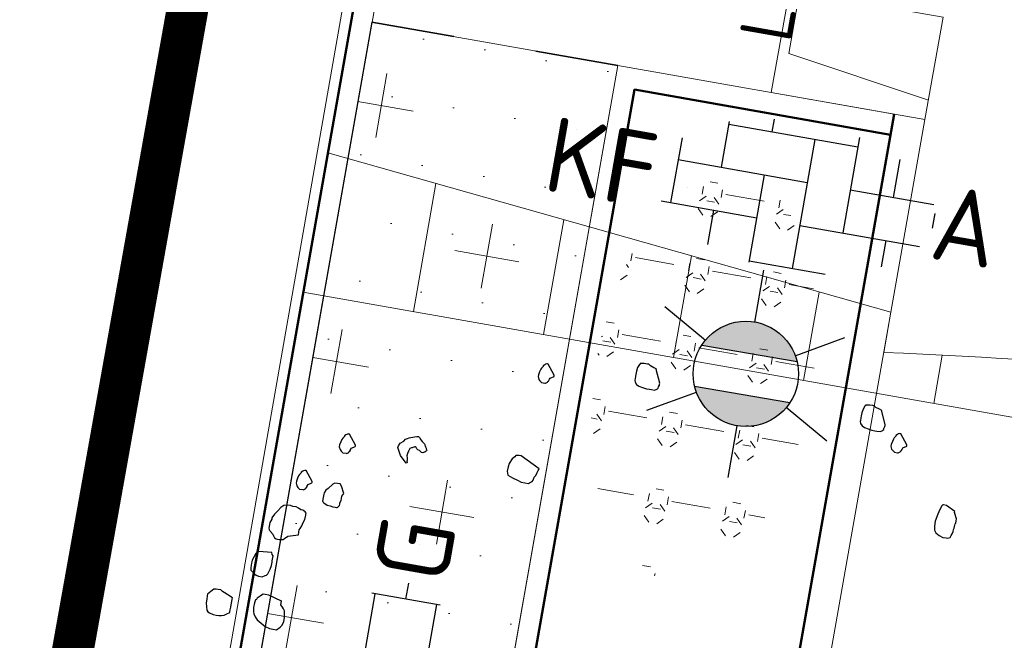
# Model space of a CAD drawing. Header units: metres. Extents: x 2514 to 227642, y 1683 to 852646.
# Tile 155 of 256: x 113811.71 to 113816.44, y 426279.78 to 426282.77. Entities that reach past the tile are written whole.
import ezdxf
from ezdxf.enums import TextEntityAlignment as Align
from ezdxf.lldxf.tags import DXFTag

# ---------------------------------------------------------------- set-up
doc = ezdxf.new("R2010")
doc.units = ezdxf.units.M
doc.linetypes.add('XX-CENTER', pattern=[8, 5, -1, 1, -1])
doc.linetypes.add('ZZ-HIDDEN-SO', pattern=[4, 2, -2])
for name, color, linetype, lineweight in [('B-WE-KG-GRENS_PERCEEL-GV', 252, 'KG-PERCEEL', 18), ('N-WE-GR-BOMENZAND-A-200', 32, 'Continuous', 18), ('N-WE-GR-BOMENZAND-G', 30, 'Continuous', 35), ('N-WE-GR-BOOM-S', 94, 'Continuous', 25), ('N-WE-GR-HEESTER-S', 94, 'Continuous', 13), ('N-WE-IE-MEUBILAIR_WEGMEUBILAIR_LICHTMAST-S', 7, 'Continuous', 25), ('N-WE-KG-WERKGRENS-G', 7, 'XX-CENTER', 35), ('N-WE-VH-KANTOPSLUITING_ACHTERKANTBAND-G', 1, 'Continuous', 50), ('N-WE-VH-KANTOPSLUITING_ELEMENT_INRIT-S', 2, 'Continuous', 9), ('N-WE-VH-KANTOPSLUITING_OPSLUITBAND_100X200-G', 1, 'Continuous', 18), ('N-WE-VH-KANTOPSLUITING_TROTTOIRBAND_130 150-G', 2, 'Continuous', 13), ('N-WE-VH-MATERIAALGRENS-G', 7, 'ZZ-HIDDEN-SO', 35), ('N-WE-VH-VERHARDING_BETONSTRAATSTEEN-S', 1, 'Continuous', 25), ('N-WE-VH-VERHARDING_STRAATBAKSTEEN-S', 1, 'Continuous', 5), ('N-WE-VH-VERHARDING_TEGEL-S', 1, 'Continuous', 25), ('N-WE-VH-VERKANTING-G', 252, 'Continuous', 5)]:
    doc.layers.add(name, color=color, linetype=linetype, lineweight=lineweight)
doc.styles.add('NLCS-ISO', font='NLCS-ISO.ttf', dxfattribs={"height": 1.8})
doc.styles.get("Standard").update_dxf_attribs({"font": 'romans'})
tags = doc.linetypes.add('KG-PERCEEL', pattern='A,5.5,-2,["P",Standard,S=1.8,R=0,X=-0.5,Y=-0.9],-2,5.5,-2,[5,NLCS.SHX,S=0.75,R=0,X=0,Y=0],-2', length=19).pattern_tags.tags
tags[6] = DXFTag(74, 10)

# ---------------------------------------------------------------- blocks, each defined once
blk = doc.blocks.new('SVH-TEGEL_300X300_DUN_HALFST_KL-SO')
for p, q in [((1.110223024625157e-15, -1.78372119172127), (1.110223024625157e-15, 1.78372119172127)), ((-1.83708385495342, 1.5), (-1.499999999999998, 1.5)), ((-1.499999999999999, -1.600165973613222), (-1.499999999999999, 1.600165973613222)), ((2.220446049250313e-15, 1.5), (1.500000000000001, 1.5)), ((1.500000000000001, -1.600165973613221), (1.500000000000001, 1.600165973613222)), ((-3.08021532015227, 0.7500000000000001), (-2.999999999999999, 0.7500000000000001)), ((-2.999999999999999, -0.8349495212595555), (-2.999999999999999, 0.834949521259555)), ((-1.499999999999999, 0.7500000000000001), (1.110223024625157e-15, 0.7500000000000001)), ((1.500000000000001, 0.7500000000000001), (3, 0.7500000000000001)), ((3, -0.8349495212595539), (3, 0.8349495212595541)), ((-2.999999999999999, 0), (-1.499999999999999, 0)), ((0, 0), (1.500000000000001, 0)), ((3, 0), (3.39489953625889, 0)), ((-3.08021532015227, -0.7500000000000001), (-3, -0.7500000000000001)), ((-1.5, -0.7500000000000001), (0, -0.7500000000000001)), ((1.499999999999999, -0.7500000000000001), (3, -0.7500000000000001)), ((-1.837083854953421, -1.5), (-1.499999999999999, -1.5)), ((1.110223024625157e-15, -1.5), (1.500000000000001, -1.5))]:
    blk.add_line(p, q)
at = {"style": 'NLCS-ISO'}
blk.add_attdef('FORMAAT', text='', height=1.8, dxfattribs=at).set_placement((-3.18021532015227, -2.887924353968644e-16), align=Align.MIDDLE_RIGHT)
blk.add_attdef('KLEUR', text='', height=1.8, dxfattribs=at).set_placement((3.49489953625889, -6.891423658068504e-16), align=Align.MIDDLE_LEFT)
at = {"style": 'NLCS-ISO', "flags": 1}
blk.add_attdef('FUNCTIE', text='', height=1.8, dxfattribs=at).set_placement((0.1159930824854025, -3.584775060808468), align=Align.MIDDLE_CENTER)
blk = doc.blocks.new('SGR-BOOM_11')
at = {"flags": 128}
for points in [[(-0.6010486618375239, 4.680725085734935), (-0.6568115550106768, 4.804674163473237), (-0.6568115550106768, 4.810896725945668), (-0.6814834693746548, 4.816697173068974), (-0.7187751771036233, 4.829135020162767), (-0.7372318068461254, 4.841572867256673), (-0.7434470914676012, 4.841572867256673), (-0.749662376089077, 4.841572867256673), (-0.7805495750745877, 4.841572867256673), (-0.8116405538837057, 4.835357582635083), (-0.8178558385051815, 4.835357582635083), (-0.8178558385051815, 4.829135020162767), (-0.8238673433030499, 4.822919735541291), (-0.8363124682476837, 4.792243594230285), (-0.8425277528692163, 4.754930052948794), (-0.8425277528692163, 4.723839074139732), (-0.8425277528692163, 4.70560077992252), (-0.8425277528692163, 4.680725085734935), (-0.8425277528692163, 4.668294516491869), (-0.8363124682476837, 4.64963410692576), (-0.8178558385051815, 4.630980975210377), (-0.7929801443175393, 4.618543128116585), (-0.755892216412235, 4.612742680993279), (-0.7187751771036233, 4.606527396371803), (-0.6876841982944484, 4.606527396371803), (-0.6690383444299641, 4.606527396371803), (-0.6381511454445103, 4.606527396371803), (-0.6195052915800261, 4.618543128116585), (-0.6134937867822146, 4.624765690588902), (-0.6072785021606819, 4.630980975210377), (-0.6072785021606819, 4.643418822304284), (-0.6010486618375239, 4.662071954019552), (-0.6010486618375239, 4.674509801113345), (-0.6010486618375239, 4.680725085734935)], [(1.603499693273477, 4.662071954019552), (1.547751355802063, 4.786021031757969), (1.547751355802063, 4.792243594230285), (1.523079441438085, 4.798458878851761), (1.485976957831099, 4.810896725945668), (1.467331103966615, 4.822919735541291), (1.461115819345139, 4.822919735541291), (1.454885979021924, 4.822919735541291), (1.42399878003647, 4.822919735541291), (1.392907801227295, 4.816697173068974), (1.386910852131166, 4.816697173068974), (1.386910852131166, 4.810896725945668), (1.380681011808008, 4.804674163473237), (1.368250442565, 4.773583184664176), (1.362035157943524, 4.736276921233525), (1.362035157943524, 4.70560077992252), (1.362035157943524, 4.686947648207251), (1.362035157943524, 4.662071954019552), (1.362035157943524, 4.64963410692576), (1.368250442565, 4.630980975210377), (1.386910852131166, 4.612742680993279), (1.411568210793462, 4.600304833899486), (1.448670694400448, 4.59408954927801), (1.485976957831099, 4.587866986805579), (1.516864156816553, 4.587866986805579), (1.535524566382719, 4.587866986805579), (1.56641176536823, 4.587866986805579), (1.585057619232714, 4.600304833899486), (1.591069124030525, 4.606527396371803), (1.597284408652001, 4.612742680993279), (1.597284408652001, 4.624765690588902), (1.603499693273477, 4.643418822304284), (1.603499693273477, 4.655856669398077), (1.603499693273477, 4.662071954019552)], [(-1.613790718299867, 4.582481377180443), (-1.689858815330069, 4.676998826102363), (-1.696074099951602, 4.676998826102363), (-1.70230394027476, 4.676998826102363), (-1.714734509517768, 4.670776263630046), (-1.72074601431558, 4.664560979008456), (-1.733176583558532, 4.652537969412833), (-1.733176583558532, 4.646322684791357), (-1.745621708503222, 4.627669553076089), (-1.751836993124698, 4.615231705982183), (-1.758052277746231, 4.590356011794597), (-1.764267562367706, 4.559265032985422), (-1.764267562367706, 4.54102673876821), (-1.751836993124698, 4.516151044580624), (-1.739391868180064, 4.503720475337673), (-1.72074601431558, 4.491282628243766), (-1.689858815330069, 4.491282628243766), (-1.683643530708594, 4.491282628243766), (-1.665186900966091, 4.503720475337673), (-1.665186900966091, 4.509935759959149), (-1.658971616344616, 4.516151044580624), (-1.65275633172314, 4.528588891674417), (-1.65275633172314, 4.534811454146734), (-1.646541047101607, 4.547242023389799), (-1.613790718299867, 4.57004353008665), (-1.613790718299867, 4.576266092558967), (-1.613790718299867, 4.582481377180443)], [(1.843115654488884, 4.507446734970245), (1.767047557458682, 4.601964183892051), (1.761036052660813, 4.601964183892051), (1.754820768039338, 4.601964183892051), (1.742375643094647, 4.596163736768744), (1.736160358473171, 4.589941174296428), (1.723729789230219, 4.577503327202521), (1.723729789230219, 4.571288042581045), (1.711502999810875, 4.552634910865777), (1.705273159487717, 4.540197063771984), (1.699057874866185, 4.515321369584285), (1.692842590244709, 4.48464522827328), (1.692842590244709, 4.465992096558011), (1.705273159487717, 4.441123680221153), (1.717499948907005, 4.428685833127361), (1.736160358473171, 4.416247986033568), (1.767047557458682, 4.416247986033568), (1.773262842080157, 4.416247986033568), (1.791908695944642, 4.428685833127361), (1.791908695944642, 4.434901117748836), (1.7981385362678, 4.441123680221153), (1.804353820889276, 4.453554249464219), (1.804353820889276, 4.459776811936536), (1.810569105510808, 4.472214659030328), (1.843115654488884, 4.495008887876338), (1.843115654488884, 4.501231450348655), (1.843115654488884, 4.507446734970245)], [(2.405649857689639, 3.956098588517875), (2.319014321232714, 3.999627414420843), (2.287923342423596, 3.999627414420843), (2.28170805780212, 3.999627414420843), (2.275478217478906, 3.98718956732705), (2.263251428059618, 3.950298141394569), (2.25082085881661, 3.900554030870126), (2.238390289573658, 3.832564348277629), (2.238390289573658, 3.782820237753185), (2.244605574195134, 3.745928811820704), (2.263251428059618, 3.721053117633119), (2.300353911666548, 3.702399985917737), (2.337456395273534, 3.689962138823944), (2.368547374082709, 3.689962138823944), (2.387004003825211, 3.689962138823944), (2.405649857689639, 3.702399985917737), (2.411865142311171, 3.721053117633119), (2.418094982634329, 3.739706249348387), (2.424091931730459, 3.764167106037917), (2.424091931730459, 3.782820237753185), (2.430321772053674, 3.795258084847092), (2.430321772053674, 3.81391121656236), (2.430321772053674, 3.826349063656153), (2.430321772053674, 3.838786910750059), (2.436537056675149, 3.845002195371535), (2.436537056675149, 3.869463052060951), (2.436537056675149, 3.888116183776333), (2.405649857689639, 3.944082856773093), (2.405649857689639, 3.956098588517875)], [(-2.870486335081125, 3.503001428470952), (-2.935361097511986, 3.566013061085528), (-2.950906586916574, 3.59254082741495), (-2.966248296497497, 3.619490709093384), (-2.975578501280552, 3.635654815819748), (-2.971008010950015, 3.652655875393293), (-2.958985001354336, 3.680842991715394), (-2.929771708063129, 3.704889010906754), (-2.91463377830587, 3.728098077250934), (-2.898462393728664, 3.737217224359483), (-2.882305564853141, 3.746758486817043), (-2.836280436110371, 3.765826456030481), (-2.81182685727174, 3.772871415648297), (-2.797940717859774, 3.773701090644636), (-2.786543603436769, 3.766241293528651), (-2.768712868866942, 3.747995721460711), (-2.753997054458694, 3.73473547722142), (-2.742599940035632, 3.727268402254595), (-2.739485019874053, 3.721882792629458), (-2.73098449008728, 3.71939376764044), (-2.727884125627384, 3.714422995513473), (-2.724769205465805, 3.709030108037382), (-2.721668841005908, 3.703644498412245), (-2.718553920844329, 3.698251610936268), (-2.712338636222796, 3.68747311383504), (-2.709223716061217, 3.68208750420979), (-2.70612335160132, 3.676694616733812), (-2.703008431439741, 3.671309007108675), (-2.696793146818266, 3.660530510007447), (-2.699078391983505, 3.652241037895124), (-2.704464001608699, 3.64892233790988), (-2.712134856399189, 3.637314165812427), (-2.717520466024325, 3.634410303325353), (-2.728306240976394, 3.628195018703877), (-2.741974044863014, 3.627365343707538), (-2.753589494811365, 3.634825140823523), (-2.756689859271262, 3.6402180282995), (-2.765190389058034, 3.642707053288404), (-2.782191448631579, 3.647262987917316), (-2.793588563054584, 3.6547227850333), (-2.79980384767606, 3.665501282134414), (-2.811419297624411, 3.67296835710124), (-2.816804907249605, 3.670064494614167), (-2.822190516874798, 3.666745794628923), (-2.832757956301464, 3.660945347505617), (-2.838143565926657, 3.657626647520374), (-2.843543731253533, 3.6547227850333), (-2.859715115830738, 3.645188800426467), (-2.866556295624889, 3.619905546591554), (-2.873179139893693, 3.594615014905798), (-2.874634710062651, 3.572228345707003), (-2.870690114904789, 3.553160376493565), (-2.866760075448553, 3.533677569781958), (-2.865930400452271, 3.519995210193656), (-2.863033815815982, 3.514609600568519), (-2.859918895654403, 3.509216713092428), (-2.865100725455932, 3.506320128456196), (-2.870486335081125, 3.503001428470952)], [(-1.602189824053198, 3.668405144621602), (-1.794121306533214, 3.761263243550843), (-1.812563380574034, 3.761263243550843), (-1.843654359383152, 3.755047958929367), (-1.849869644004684, 3.742610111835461), (-1.874541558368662, 3.717734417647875), (-1.893187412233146, 3.668405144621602), (-1.899417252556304, 3.637314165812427), (-1.899417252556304, 3.594200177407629), (-1.886972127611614, 3.556893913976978), (-1.837439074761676, 3.53824078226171), (-1.787891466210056, 3.525802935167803), (-1.750803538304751, 3.513365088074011), (-1.676394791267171, 3.513365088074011), (-1.670164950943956, 3.519580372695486), (-1.64550759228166, 3.53824078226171), (-1.639277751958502, 3.550671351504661), (-1.63306246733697, 3.581762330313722), (-1.620631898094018, 3.600422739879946), (-1.614416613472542, 3.631098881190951), (-1.608186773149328, 3.64975201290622), (-1.602189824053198, 3.662189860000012), (-1.602189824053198, 3.668405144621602)], [(-3.379761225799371, 3.587155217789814), (-3.455829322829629, 3.681672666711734), (-3.462044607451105, 3.681672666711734), (-3.468259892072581, 3.681672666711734), (-3.480690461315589, 3.675450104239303), (-3.486920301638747, 3.669234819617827), (-3.499147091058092, 3.656796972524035), (-3.499147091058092, 3.650581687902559), (-3.511577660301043, 3.631928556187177), (-3.517807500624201, 3.619905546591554), (-3.524022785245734, 3.595029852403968), (-3.53023806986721, 3.563938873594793), (-3.53023806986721, 3.545285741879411), (-3.517807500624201, 3.520824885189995), (-3.505362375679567, 3.50839431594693), (-3.486920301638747, 3.495956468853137), (-3.455829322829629, 3.495956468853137), (-3.449599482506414, 3.495956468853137), (-3.431157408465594, 3.50839431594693), (-3.431157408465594, 3.514609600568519), (-3.424942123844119, 3.520824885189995), (-3.418726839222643, 3.532847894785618), (-3.418726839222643, 3.539070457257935), (-3.41251155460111, 3.551501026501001), (-3.379761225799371, 3.574717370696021), (-3.379761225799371, 3.580939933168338), (-3.379761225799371, 3.587155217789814)], [(-3.729636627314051, 3.170534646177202), (-3.805704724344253, 3.265052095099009), (-3.811920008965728, 3.265052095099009), (-3.818135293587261, 3.265052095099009), (-3.830580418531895, 3.258836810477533), (-3.836591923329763, 3.252614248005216), (-3.849022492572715, 3.240591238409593), (-3.849022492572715, 3.234375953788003), (-3.861467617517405, 3.215722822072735), (-3.867682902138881, 3.203284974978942), (-3.873898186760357, 3.178409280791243), (-3.88011347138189, 3.147318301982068), (-3.88011347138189, 3.129080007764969), (-3.867682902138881, 3.104211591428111), (-3.855237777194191, 3.091773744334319), (-3.836591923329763, 3.079335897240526), (-3.805704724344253, 3.079335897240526), (-3.799489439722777, 3.079335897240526), (-3.781032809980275, 3.091773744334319), (-3.781032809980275, 3.097989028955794), (-3.774817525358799, 3.104211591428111), (-3.768602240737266, 3.116642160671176), (-3.768602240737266, 3.122864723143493), (-3.76238695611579, 3.135302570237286), (-3.729636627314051, 3.158096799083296), (-3.729636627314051, 3.164319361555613), (-3.729636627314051, 3.170534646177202)], [(-3.40980419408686, 3.111256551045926), (-3.443398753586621, 3.17592753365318), (-3.462044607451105, 3.194580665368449), (-3.486716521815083, 3.194580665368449), (-3.511577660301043, 3.194580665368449), (-3.530034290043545, 3.182142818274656), (-3.567340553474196, 3.132398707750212), (-3.585782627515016, 3.113745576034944), (-3.59822775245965, 3.083069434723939), (-3.59822775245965, 3.070631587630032), (-3.59822775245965, 3.039540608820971), (-3.59822775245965, 3.002641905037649), (-3.592012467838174, 2.996426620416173), (-3.585782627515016, 2.990211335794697), (-3.573555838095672, 2.983988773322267), (-3.54868014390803, 2.971550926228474), (-3.517807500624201, 2.971550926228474), (-3.492931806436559, 2.965335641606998), (-3.468259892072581, 2.965335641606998), (-3.455829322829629, 2.965335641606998), (-3.449599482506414, 2.965335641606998), (-3.443398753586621, 2.971550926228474), (-3.43095362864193, 2.990211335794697), (-3.43095362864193, 3.002641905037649), (-3.43095362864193, 3.014664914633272), (-3.424942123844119, 3.039540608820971), (-3.424942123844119, 3.05819374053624), (-3.424942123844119, 3.083069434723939), (-3.40980419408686, 3.111256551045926)], [(-3.771920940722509, 2.641988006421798), (-3.771717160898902, 2.668108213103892), (-3.771717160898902, 2.674323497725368), (-3.771717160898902, 2.692976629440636), (-3.765487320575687, 2.705414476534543), (-3.753056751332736, 2.736090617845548), (-3.746841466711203, 2.767181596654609), (-3.734396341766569, 2.798272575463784), (-3.734396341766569, 2.828948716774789), (-3.734396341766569, 2.841386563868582), (-3.734396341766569, 2.847601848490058), (-3.734396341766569, 2.860039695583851), (-3.746841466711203, 2.872477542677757), (-3.759272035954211, 2.878692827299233), (-3.771717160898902, 2.88491538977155), (-3.790159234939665, 2.88491538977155), (-3.815034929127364, 2.897353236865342), (-3.83969228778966, 2.903568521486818), (-3.870783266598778, 2.903568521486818), (-3.895455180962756, 2.909368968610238), (-3.932557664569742, 2.903568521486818), (-3.957418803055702, 2.897353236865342), (-3.982090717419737, 2.872477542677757), (-4.00696641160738, 2.835171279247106), (-4.031623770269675, 2.798272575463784), (-4.050284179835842, 2.760966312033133), (-4.050284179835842, 2.748528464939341), (-4.062714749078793, 2.711214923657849), (-4.062714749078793, 2.692976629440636), (-4.062714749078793, 2.686761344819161), (-4.062714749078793, 2.680538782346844), (-4.062714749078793, 2.674323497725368), (-4.062714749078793, 2.668108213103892), (-4.062714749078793, 2.661885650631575), (-4.056499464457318, 2.643232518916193), (-4.050284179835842, 2.637017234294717), (-4.044068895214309, 2.6307946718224), (-4.013181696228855, 2.606341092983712), (-4.00696641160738, 2.593903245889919), (-3.994535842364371, 2.575250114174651), (-3.976079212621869, 2.56902755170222), (-3.963648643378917, 2.56902755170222), (-3.944988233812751, 2.56902755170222), (-3.932557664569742, 2.56902755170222), (-3.907885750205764, 2.575250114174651), (-3.895455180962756, 2.587680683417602), (-3.88923989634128, 2.593903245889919), (-3.870783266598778, 2.612141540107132), (-3.771920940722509, 2.641988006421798), (-3.771920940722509, 2.641988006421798), (-3.771920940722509, 2.641988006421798)], [(-3.994535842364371, 2.432640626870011), (-4.118477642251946, 2.42021005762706), (-4.124692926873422, 2.42021005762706), (-4.13070443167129, 2.413987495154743), (-4.143149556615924, 2.39574920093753), (-4.155580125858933, 2.364658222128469), (-4.168010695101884, 2.327351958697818), (-4.168010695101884, 2.308691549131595), (-4.168010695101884, 2.296668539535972), (-4.168010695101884, 2.278015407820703), (-4.168010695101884, 2.253146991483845), (-4.161795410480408, 2.22827129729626), (-4.143149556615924, 2.215833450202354), (-4.13070443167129, 2.20381044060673), (-4.106047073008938, 2.191379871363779), (-4.081171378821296, 2.185157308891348), (-4.044068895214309, 2.185157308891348), (-4.019396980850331, 2.20381044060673), (-4.00696641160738, 2.209618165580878), (-3.994535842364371, 2.22205601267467), (-3.982090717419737, 2.271800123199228), (-3.976079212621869, 2.308691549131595), (-3.976079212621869, 2.33978252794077), (-3.976079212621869, 2.352220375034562), (-3.976079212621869, 2.370873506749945), (-3.976079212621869, 2.40196448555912), (-3.988306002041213, 2.413987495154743), (-3.994535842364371, 2.432640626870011)], [(-4.291763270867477, 1.93725915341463), (-4.378602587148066, 1.974572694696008), (-4.397059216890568, 1.980787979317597), (-4.415705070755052, 1.99322582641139), (-4.44037698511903, 1.99322582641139), (-4.459037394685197, 1.99322582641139), (-4.483694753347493, 1.987003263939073), (-4.508570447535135, 1.962134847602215), (-4.533227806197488, 1.93104386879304), (-4.533227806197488, 1.912390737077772), (-4.533227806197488, 1.881714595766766), (-4.533227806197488, 1.844401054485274), (-4.521001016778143, 1.807094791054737), (-4.514785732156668, 1.776418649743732), (-4.502355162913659, 1.763980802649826), (-4.483694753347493, 1.757758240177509), (-4.446592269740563, 1.745327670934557), (-4.415705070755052, 1.745327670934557), (-4.39082937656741, 1.745327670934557), (-4.366172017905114, 1.751542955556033), (-4.341296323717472, 1.757758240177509), (-4.316624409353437, 1.776418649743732), (-4.291763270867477, 1.795071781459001), (-4.291763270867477, 1.801287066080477), (-4.291763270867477, 1.81953263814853), (-4.291763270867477, 1.844401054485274), (-4.291763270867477, 1.869276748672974), (-4.291763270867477, 1.900367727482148), (-4.291763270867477, 1.924821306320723), (-4.291763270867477, 1.93725915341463)]]:
    blk.add_lwpolyline(points, close=True, dxfattribs=at)
blk.add_lwpolyline([(-3.82125021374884, 1.987003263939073), (-3.951218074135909, 2.023901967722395), (-3.988306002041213, 2.023901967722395), (-4.00696641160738, 2.023901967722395), (-4.019396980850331, 2.011464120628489), (-4.031623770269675, 1.999441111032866), (-4.056499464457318, 1.974572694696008), (-4.062714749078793, 1.962134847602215), (-4.068944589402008, 1.955912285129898), (-4.075159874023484, 1.924821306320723), (-4.075159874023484, 1.881714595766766), (-4.068944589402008, 1.838185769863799), (-4.062714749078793, 1.81953263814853), (-4.044068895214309, 1.795071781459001), (-4.019396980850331, 1.770196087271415), (-3.976079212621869, 1.745327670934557), (-3.932557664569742, 1.720451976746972), (-3.88923989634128, 1.708014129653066), (-3.858352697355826, 1.708014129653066), (-3.82125021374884, 1.708014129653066), (-3.790159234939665, 1.73910510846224), (-3.777932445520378, 1.757758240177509), (-3.765487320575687, 1.795071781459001), (-3.765487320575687, 1.838185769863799), (-3.771717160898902, 1.875492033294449), (-3.777932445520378, 1.900367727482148), (-3.790159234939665, 1.918606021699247), (-3.802589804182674, 1.93104386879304), (-3.82125021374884, 1.949697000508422), (-3.82125021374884, 1.987003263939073), (-3.82125021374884, 1.99322582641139)], dxfattribs=at)
blk = doc.blocks.new('SGR-HEESTERS-SO')
at = {"ltscale": 0.1}
h = blk.add_hatch(dxfattribs=at)
h.set_pattern_fill('GR-HEESTERS', color=256, scale=0.1, style=0, pattern_type=2)
h.set_pattern_definition([(0, (-2.018678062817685, -1.134114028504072), (0, 0.75), [0.07663900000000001, -0.6733610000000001]), (45, (-1.942038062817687, -1.134114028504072), (4.440892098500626e-17, 0.7499998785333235), [0.078192, -0.9824680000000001]), (90, (-1.886748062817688, -1.078824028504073), (-0.75, 4.592425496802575e-17), [0.07663900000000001, -0.6733610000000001]), (135, (-1.886748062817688, -1.002184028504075), (-0.7499998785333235, 4.440892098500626e-17), [0.078192, -0.9824680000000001]), (180, (-1.942038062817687, -0.9468940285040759), (-9.184850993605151e-17, -0.75), [0.07663900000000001, -0.6733610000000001]), (225, (-2.018678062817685, -0.9468940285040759), (-1.332267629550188e-16, -0.7499998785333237), [0.078192, -0.9824680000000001]), (270, (-2.073968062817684, -1.002184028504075), (0.75, -1.377727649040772e-16), [0.07663900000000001, -0.6733610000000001]), (315, (-2.073968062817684, -1.078824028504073), (0.7499998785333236, -1.776356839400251e-16), [0.078192, -0.9824680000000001]), (90, (-1.980358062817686, -1.227004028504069), (-0.75, 4.592425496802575e-17), [0.3744400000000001, -0.37546])])
edge = h.paths.add_edge_path()
edge.add_ellipse((0, 0), major_axis=(1.980358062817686, 0), ratio=0.5254120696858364, start_angle=0, end_angle=360, ccw=False)
at = {"ltscale": 0.1, "style": 'NLCS-ISO'}
blk.add_attdef('TYPE', text='', height=0.5, dxfattribs=at).set_placement((3.470943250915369, -0.01606055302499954), align=Align.MIDDLE_CENTER)
blk = doc.blocks.new('SVH-BSS_KEIFORMAAT_ELLEBOOG_KL-SO-flat-39')
at = {"layer": 'N-WE-VH-VERHARDING_BETONSTRAATSTEEN-S', "ltscale": 0.2}
for p, q in [((-0.3165652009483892, 0.3607128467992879), (-0.3552787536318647, 0.1408530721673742)), ((-0.318861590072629, 0.3476713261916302), (0.301593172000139, 0.2384198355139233)), ((-0.1012586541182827, 0.3725019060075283), (-0.112043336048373, 0.3112541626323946)), ((0.3096383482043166, 0.2841095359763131), (0.2287588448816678, -0.1752166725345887)), ((-0.5436733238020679, 0.2819009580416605), (-0.5985141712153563, -0.02954801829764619)), ((0.094774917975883, 0.2748369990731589), (-0.0144765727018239, -0.3456177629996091)), ((-0.5620970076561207, 0.1772702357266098), (0.05835775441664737, 0.06801874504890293)), ((0.5040551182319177, 0.1772625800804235), (0.4719942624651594, -0.004815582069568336)), ((-0.1484604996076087, 0.1044359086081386), (-0.2224058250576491, -0.3155101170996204)), ((0.2651760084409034, 0.0316015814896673), (0.6665453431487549, -0.03907270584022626)), ((-0.644509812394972, -0.02144897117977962), (-0.1848776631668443, -0.1023823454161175)), ((-0.3916959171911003, -0.06596518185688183), (-0.4207357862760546, -0.2308867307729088)), ((0.6715900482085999, -0.08225017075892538), (0.6592915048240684, -0.1520953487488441)), ((0.02194059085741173, -0.1387995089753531), (0.5984189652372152, -0.2403075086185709)), ((0.4355770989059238, -0.2116338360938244), (0.4131899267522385, -0.3387737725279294)), ((-0.2212948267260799, -0.3092005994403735), (0.1442282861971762, -0.373562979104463))]:
    blk.add_line(p, q, dxfattribs=at)
at = {"layer": 'N-WE-VH-VERHARDING_BETONSTRAATSTEEN-S', "style": 'NLCS-ISO'}
blk.add_attdef('FORMAAT', text='', height=0.3600000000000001, rotation=350.013562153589, dxfattribs=at).set_placement((-0.6686925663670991, 0.1177453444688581), align=Align.MIDDLE_RIGHT)
blk.add_attdef('KLEUR', text='', height=0.3600000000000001, rotation=350.013562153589, dxfattribs=at).set_placement((0.6686925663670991, -0.1177453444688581), align=Align.MIDDLE_LEFT)
at = {"layer": 'N-WE-VH-VERHARDING_BETONSTRAATSTEEN-S', "style": 'NLCS-ISO', "flags": 1}
blk.add_attdef('FUNCTIE', text='', height=0.3600000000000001, rotation=350.013562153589, dxfattribs=at).set_placement((-0.1014836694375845, -0.7101152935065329), align=Align.MIDDLE_CENTER)
blk = doc.blocks.new('N-SVH-INRITELEMENT_130 150_180X750X500_LINKS')
for p, q in [((0, 0), (0, 0.75)), ((0, 0.75), (0.5, 0.75)), ((0.5, 0), (0.5, 0.75)), ((0.09473684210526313, 0), (0.2, 0.7000000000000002)), ((0.2, 0.7000000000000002), (0.5, 0.7000000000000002)), ((0, 0), (0.5, 0))]:
    blk.add_line(p, q)
blk = doc.blocks.new('N-SIE-WEG_LICHTMAST-SO')
h = blk.add_hatch(color=256)
h.paths.add_polyline_path([(1.162672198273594, 0.5, 0.6585046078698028), (-1.162672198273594, 0.5)])
h.paths.add_polyline_path([(-1.162672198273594, -0.5, 0.6585046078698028), (1.162672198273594, -0.5)])
at = {"flags": 128}
for points in [[(8.349587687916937e-10, 1.265625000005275), (1.669846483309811e-09, 2.53125000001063)], [(-2.192125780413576, 1.265625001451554), (-1.096064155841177, 0.6328125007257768)], [(1.096064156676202, 0.6328124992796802), (2.192125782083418, 1.26562499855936)], [(-1.162672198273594, 0.5), (1.162672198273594, 0.5)], [(-2.192125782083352, -1.26562499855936), (-1.096064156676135, -0.6328124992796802)], [(-1.162672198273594, -0.5), (1.162672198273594, -0.5)], [(2.192125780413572, -1.265625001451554), (1.096064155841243, -0.6328125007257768)], [(-8.349587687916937e-10, -1.265625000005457), (-1.669775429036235e-09, -2.53125000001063)]]:
    blk.add_lwpolyline(points, dxfattribs=at)
at = {"ltscale": 0.5}
blk.add_circle((0, 0), 1.265625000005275, dxfattribs=at)
at = {"style": 'NLCS-ISO'}
blk.add_attdef('TYPE', text='', height=1.8, dxfattribs=at).set_placement((1.669846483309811e-09, 2.53125000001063), align=Align.BOTTOM_CENTER)

msp = doc.modelspace()

# ---------------------------------------------------------------- hatches: boundary and pattern name
at = {"layer": 'N-WE-GR-BOMENZAND-A-200', "lineweight": 5, "ltscale": 0.2}
h = msp.add_hatch(dxfattribs=at)
h.set_pattern_fill('AGR-BOMENZAND-SO', color=252, scale=0.2, pattern_type=2)
h.set_pattern_definition([(350.0500476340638, (0, 0), (0.1503322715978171, 0.2782089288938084), [0, -0.3]), (350.0500476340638, (0, 0), (0.7235918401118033, 0.5076069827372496), [0.3125, -0.9375]), (80.05004763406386, (0.1269017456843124, -0.1808979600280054), (-0.5076069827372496, 0.7235918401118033), [0.3124999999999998, -0.9374999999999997])])
h.paths.add_polyline_path([(113813.3996677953, 426282.7558786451), (113814.5814095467, 426282.5473446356), (113813.1867124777, 426274.6437333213), (113812.0049707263, 426274.8522673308)])
at = {"layer": 'N-WE-VH-VERKANTING-G', "ltscale": 0.2}
h = msp.add_hatch(dxfattribs=at)
h.set_pattern_fill('ANSI31', color=256, scale=0.2, angle=45)
h.set_pattern_definition([(80.05004763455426, (113662.6247653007, 426390.9573887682), (-0.625449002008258, 0.1097203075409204), [])])
edge = h.paths.add_edge_path()
edge.add_line((113821.77048481, 426280.1314931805), (113823.7744089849, 426279.9782758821))
edge.add_line((113823.7744089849, 426279.9782758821), (113823.8095836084, 426280.1751588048))
edge.add_line((113823.8095836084, 426280.1751588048), (113829.890761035, 426279.4962211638))
edge.add_line((113829.890761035, 426279.4962211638), (113829.7162633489, 426278.5196500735))
edge.add_line((113829.7162633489, 426278.5196500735), (113813.0688550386, 426281.4566409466))
edge.add_line((113813.0688550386, 426281.4566409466), (113813.1870314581, 426282.1263351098))
edge.add_line((113813.1870314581, 426282.1263351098), (113815.8942249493, 426281.359991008))
edge.add_line((113815.8942249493, 426281.359991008), (113815.8608783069, 426281.1663018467))
edge.add_arc((113815.052094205, 426259.1533223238), 22.02783237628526, 72.2407763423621, 87.89582865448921, ccw=False)

# ---------------------------------------------------------------- linework, layer by layer
at = {"layer": 'B-WE-KG-GRENS_PERCEEL-GV', "ltscale": 0.2}
msp.add_lwpolyline([(113811.2610000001, 426271.4520000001), (113811.2690000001, 426271.4960000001), (113813.3380000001, 426283.2800000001)], dxfattribs=at)
at = {"layer": 'N-WE-GR-BOMENZAND-G', "lineweight": 5, "ltscale": 0.2, "flags": 128}
msp.add_lwpolyline([(113813.3996677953, 426282.7558786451), (113814.5814095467, 426282.5473446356), (113813.1867124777, 426274.6437333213), (113812.0049707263, 426274.8522673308)], close=True, dxfattribs=at)
at = {"layer": 'N-WE-KG-WERKGRENS-G', "ltscale": 0.5, "const_width": 0.2, "flags": 128}
msp.add_lwpolyline([(113796.5600099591, 426314.1185901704), (113817.4283709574, 426310.308404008), (113808.5437651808, 426260.6199579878), (113786.0695404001, 426264.6384903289), (113790.1358045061, 426286.8001435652), (113791.9153390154, 426286.4736310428)], close=True, dxfattribs=at)
at = {"layer": 'N-WE-VH-KANTOPSLUITING_ACHTERKANTBAND-G', "ltscale": 0.2}
for points in [[(113786.4570166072, 426271.0399890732), (113789.3843718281, 426287.7371354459), (113791.3252512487, 426287.396859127), (113796.1278924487, 426314.7903242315), (113818.2632326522, 426310.8926687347), (113809.2127506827, 426259.6044762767)], [(113815.9109065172, 426282.3129563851), (113814.5162094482, 426274.4093450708)]]:
    msp.add_lwpolyline(points, dxfattribs=at)
at = {"layer": 'N-WE-VH-KANTOPSLUITING_ACHTERKANTBAND-G', "ltscale": 0.2, "flags": 128}
msp.add_lwpolyline([(113814.5335872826, 426274.5078235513), (113813.3025715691, 426274.7248497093), (113814.6625129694, 426282.4315040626), (113815.8935286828, 426282.2144779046)], dxfattribs=at)
at = {"layer": 'N-WE-VH-KANTOPSLUITING_OPSLUITBAND_100X200-G'}
msp.add_line((113814.5814095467, 426282.5473446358), (113813.1867124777, 426274.6437333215), dxfattribs=at)
at = {"layer": 'N-WE-VH-KANTOPSLUITING_OPSLUITBAND_100X200-G', "ltscale": 0.2}
msp.add_lwpolyline([(113786.3585316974, 426271.0573305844), (113789.3031428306, 426287.8529018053), (113791.2440222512, 426287.5126254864), (113796.0466762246, 426314.906163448), (113818.3790953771, 426310.973805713), (113809.2938705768, 426259.4887290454)], dxfattribs=at)
at = {"layer": 'N-WE-VH-KANTOPSLUITING_OPSLUITBAND_100X200-G', "ltscale": 0.2, "flags": 128}
msp.add_lwpolyline([(113814.5814095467, 426282.5473446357), (113815.9109065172, 426282.3129563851)], dxfattribs=at)
at = {"layer": 'N-WE-VH-KANTOPSLUITING_TROTTOIRBAND_130 150-G', "ltscale": 0.2}
msp.add_lwpolyline([(113816.0586284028, 426282.2869132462), (113814.6639313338, 426274.3833019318)], dxfattribs=at)
at = {"layer": 'N-WE-VH-MATERIAALGRENS-G', "ltscale": 0.2, "flags": 128}
msp.add_lwpolyline([(113814.5814095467, 426282.5473446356), (113813.3996677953, 426282.7558786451)], dxfattribs=at)
at = {"layer": 'N-WE-VH-VERKANTING-G', "ltscale": 0.2, "flags": 128}
msp.add_lwpolyline([(113821.77048481, 426280.1314931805), (113823.7744089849, 426279.9782758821), (113823.8095836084, 426280.1751588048), (113829.890761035, 426279.4962211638), (113829.7162633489, 426278.5196500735), (113813.0688550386, 426281.4566409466), (113813.1870314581, 426282.1263351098), (113815.8942249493, 426281.359991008), (113815.8608783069, 426281.1663018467, -0.0684144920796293), (113821.7709710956, 426280.1314559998)], format="xyb", dxfattribs=at)

# ---------------------------------------------------------------- block references
at = {"layer": 'N-WE-GR-BOOM-S', "ltscale": 0.2, "xscale": 0.5, "yscale": 0.5, "rotation": 350.0500476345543}
msp.add_blockref('SGR-BOOM_11', (113814.6750948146, 426278.6618358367), dxfattribs=at)
at = {"layer": 'N-WE-GR-HEESTER-S', "xscale": 0.5, "yscale": 0.5, "zscale": 0.5, "rotation": 80.01356215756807}
msp.add_blockref('SGR-HEESTERS-SO', (113814.9943875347, 426281.0489271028), dxfattribs=at).add_auto_attribs({'TYPE': 'L'})
at = {"layer": 'N-WE-IE-MEUBILAIR_WEGMEUBILAIR_LICHTMAST-S', "xscale": 0.2, "yscale": 0.2, "zscale": 0.2, "rotation": 350.1566500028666}
msp.add_blockref('N-SIE-WEG_LICHTMAST-SO', (113815.197449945, 426281.0637751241), dxfattribs=at)
at = {"layer": 'N-WE-VH-KANTOPSLUITING_ELEMENT_INRIT-S', "ltscale": 0.2, "rotation": 79.9924270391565}
msp.add_blockref('N-SVH-INRITELEMENT_130 150_180X750X500_LINKS', (113816.058628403, 426282.2869132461), dxfattribs=at)
at = {"layer": 'N-WE-VH-VERHARDING_STRAATBAKSTEEN-S', "ltscale": 0.2}
msp.add_blockref('SVH-BSS_KEIFORMAAT_ELLEBOOG_KL-SO-flat-39', (113815.4344678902, 426281.9170238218), dxfattribs=at).add_auto_attribs({'FORMAAT': 'KF', 'KLEUR': 'A'})
at = {"layer": 'N-WE-VH-VERHARDING_TEGEL-S', "xscale": 0.2, "yscale": 0.2, "zscale": 0.2, "rotation": 80.01356216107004}
msp.add_blockref('SVH-TEGEL_300X300_DUN_HALFST_KL-SO', (113813.4591853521, 426279.3888674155), dxfattribs=at).add_auto_attribs({'FORMAAT': '30x30', 'KLEUR': 'G'})

doc.saveas('drawing.dxf')
